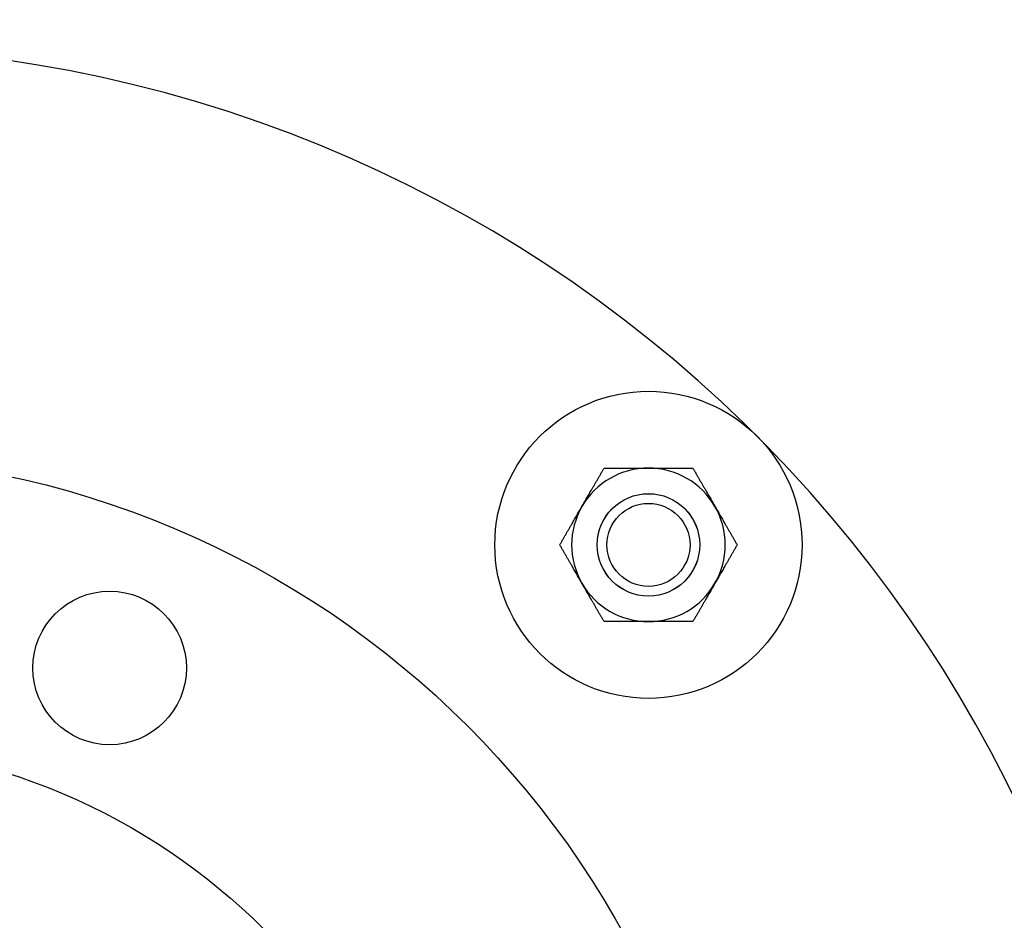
# Model space of a CAD drawing. Header units: inches. Extents: x 36 to 1719, y -84 to 1122.
# Tile 28 of 256: x 410.39 to 415.19, y 309.13 to 313.53. Entities that reach past the tile are written whole.
import ezdxf

# ---------------------------------------------------------------- set-up
doc = ezdxf.new("R2010")
doc.units = ezdxf.units.IN
doc.header["$LTSCALE"] = 48
doc.header["$MEASUREMENT"] = 0
doc.layers.add('Visible (ANSI)', color=7, linetype='Continuous', lineweight=30)

msp = doc.modelspace()

# ---------------------------------------------------------------- linework, layer by layer
at = {"layer": 'Visible (ANSI)'}
for centre, radius in [((420.3504, 317.86139), 23.75), ((413.45611, 310.9671), 0.75), ((409.39025, 306.90124), 4.5), ((413.45611, 310.9671), 0.25014), ((413.45611, 310.9671), 0.25), ((413.45611, 310.9671), 0.20281), ((410.82531, 310.36578), 0.375), ((409.39025, 306.90124), 3.095)]:
    msp.add_circle(centre, radius, dxfattribs=at)
for centre, radius, start, end in [((409.39025, 306.90124), 6.5, 267.795772, 86.29523), ((413.45611, 310.9671), 0.375, 90, 150), ((413.45611, 310.9671), 0.375, 30, 90), ((413.45611, 310.9671), 0.375, 150, 210), ((413.45611, 310.9671), 0.375, 330, 30), ((413.45611, 310.9671), 0.375, 210, 270), ((413.45611, 310.9671), 0.375, 270, 330)]:
    msp.add_arc(centre, radius, start, end, dxfattribs=at)
for points in [[(413.13135, 311.1546), (413.18159, 311.24162), (413.23961, 311.3421)], [(413.23961, 311.3421), (413.35563, 311.3421), (413.45611, 311.3421)], [(413.45611, 311.3421), (413.55659, 311.3421), (413.67262, 311.3421)], [(413.67262, 311.3421), (413.73063, 311.24162), (413.78087, 311.1546)], [(413.0231, 310.9671), (413.08111, 311.06758), (413.13135, 311.1546)], [(413.78087, 311.1546), (413.83111, 311.06758), (413.88913, 310.9671)], [(413.13135, 310.7796), (413.08111, 310.86662), (413.0231, 310.9671)], [(413.88913, 310.9671), (413.83111, 310.86662), (413.78087, 310.7796)], [(413.23961, 310.5921), (413.18159, 310.69258), (413.13135, 310.7796)], [(413.78087, 310.7796), (413.73063, 310.69258), (413.67262, 310.5921)], [(413.45611, 310.5921), (413.35563, 310.5921), (413.23961, 310.5921)], [(413.67262, 310.5921), (413.55659, 310.5921), (413.45611, 310.5921)]]:
    msp.add_rational_spline(points, [1, 1.0379548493, 1], degree=2, dxfattribs=at)

doc.saveas('drawing.dxf')
